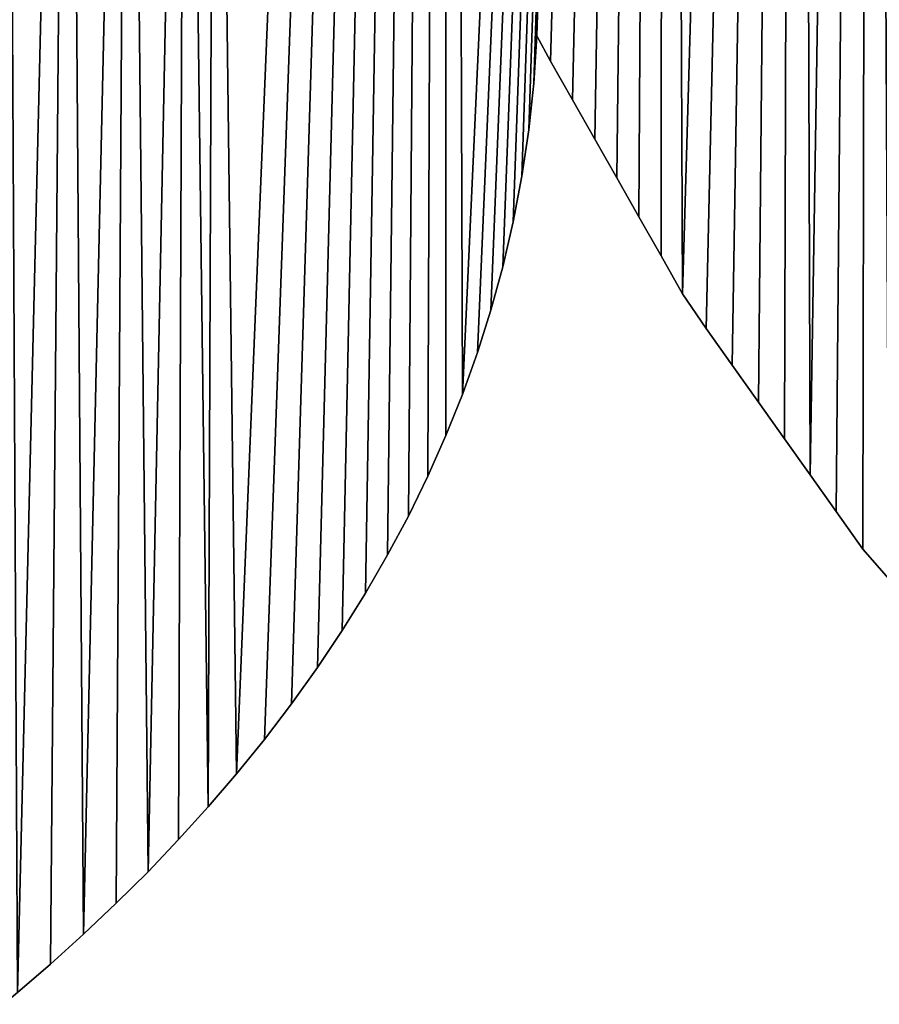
# Model space of a CAD drawing. Extents: x 9 to 1212, y 18 to 833.
# Tile 81 of 172: x 325 to 341, y 533 to 551. Entities that reach past the tile are written whole.
import ezdxf

# ---------------------------------------------------------------- set-up
doc = ezdxf.new("R2010")
doc.units = 0
doc.header["$MEASUREMENT"] = 0
doc.layers.get('0').update_dxf_attribs({"linetype": 'CONTINUOUS'})

# ---------------------------------------------------------------- blocks, each defined once
blk = doc.blocks.new('GRUPO_1')
for p, q in [((326.18668, 109.98371), (326.13169, 109.13221)), ((326.18668, 109.98371, 15), (326.13169, 109.13221, 15)), ((326.43592, 109.52767), (326.18668, 109.98371)), ((326.43592, 109.52767, 15), (326.18668, 109.98371, 15)), ((326.18668, 109.98371), (326.18668, 109.98371, 15)), ((326.82971, 108.83272), (326.43592, 109.52767)), ((326.82971, 108.83272, 15), (326.43592, 109.52767, 15)), ((326.43592, 109.52767), (326.43592, 109.52767, 15)), ((326.13169, 109.13221), (326.04267, 108.29107)), ((326.13169, 109.13221, 15), (326.04267, 108.29107, 15)), ((326.13169, 109.13221), (326.13169, 109.13221, 15)), ((327.22957, 108.12708), (326.82971, 108.83272)), ((327.22957, 108.12708, 15), (326.82971, 108.83272, 15)), ((326.82971, 108.83272), (326.82971, 108.83272, 15)), ((326.04267, 108.29107), (325.92018, 107.46038)), ((326.04267, 108.29107, 15), (325.92018, 107.46038, 15)), ((326.04267, 108.29107), (326.04267, 108.29107, 15)), ((327.62435, 107.43038), (327.22957, 108.12708)), ((327.62435, 107.43038, 15), (327.22957, 108.12708, 15)), ((327.22957, 108.12708), (327.22957, 108.12708, 15)), ((325.92018, 107.46038), (325.76479, 106.64024)), ((325.92018, 107.46038, 15), (325.76479, 106.64024, 15)), ((325.92018, 107.46038), (325.92018, 107.46038, 15)), ((328.02073, 106.73085), (327.62435, 107.43038)), ((328.02073, 106.73085, 15), (327.62435, 107.43038, 15)), ((327.62435, 107.43038), (327.62435, 107.43038, 15)), ((328.42037, 106.02558), (328.02073, 106.73085)), ((328.42037, 106.02558, 15), (328.02073, 106.73085, 15)), ((328.02073, 106.73085), (328.02073, 106.73085, 15)), ((325.76479, 106.64024), (325.57708, 105.83074)), ((325.76479, 106.64024, 15), (325.57708, 105.83074, 15)), ((325.76479, 106.64024), (325.76479, 106.64024, 15)), ((328.80713, 105.34303), (328.42037, 106.02558)), ((328.80713, 105.34303, 15), (328.42037, 106.02558, 15)), ((328.42037, 106.02558), (328.42037, 106.02558, 15)), ((325.57708, 105.83074), (325.36266, 105.04899)), ((325.57708, 105.83074, 15), (325.36266, 105.04899, 15)), ((325.57708, 105.83074), (325.57708, 105.83074, 15)), ((329.22759, 104.72406), (328.80713, 105.34303)), ((329.22759, 104.72406, 15), (328.80713, 105.34303, 15)), ((328.80713, 105.34303), (328.80713, 105.34303, 15)), ((325.36266, 105.04899), (325.12221, 104.289)), ((325.36266, 105.04899, 15), (325.12221, 104.289, 15)), ((325.36266, 105.04899), (325.36266, 105.04899, 15)), ((329.69807, 104.0612), (329.22759, 104.72406)), ((329.69807, 104.0612, 15), (329.22759, 104.72406, 15)), ((329.22759, 104.72406), (329.22759, 104.72406, 15)), ((325.12221, 104.289), (324.85329, 103.53917)), ((325.12221, 104.289, 15), (324.85329, 103.53917, 15)), ((325.12221, 104.289), (325.12221, 104.289, 15)), ((330.16849, 103.39844), (329.69807, 104.0612)), ((330.16849, 103.39844, 15), (329.69807, 104.0612, 15)), ((329.69807, 104.0612), (329.69807, 104.0612, 15)), ((324.85329, 103.53917), (324.55641, 102.79957)), ((324.85329, 103.53917, 15), (324.55641, 102.79957, 15)), ((324.85329, 103.53917), (324.85329, 103.53917, 15)), ((330.63455, 102.74181), (330.16849, 103.39844)), ((330.63455, 102.74181, 15), (330.16849, 103.39844, 15)), ((330.16849, 103.39844), (330.16849, 103.39844, 15)), ((324.55641, 102.79957), (324.23208, 102.07028)), ((324.55641, 102.79957, 15), (324.23208, 102.07028, 15)), ((324.55641, 102.79957), (324.55641, 102.79957, 15)), ((331.09648, 102.09101), (330.63455, 102.74181)), ((331.09648, 102.09101, 15), (330.63455, 102.74181, 15)), ((330.63455, 102.74181), (330.63455, 102.74181, 15)), ((331.56458, 101.43151), (331.09648, 102.09101)), ((331.56458, 101.43151, 15), (331.09648, 102.09101, 15)), ((331.09648, 102.09101), (331.09648, 102.09101, 15)), ((324.23208, 102.07028), (323.88081, 101.35141)), ((324.23208, 102.07028, 15), (323.88081, 101.35141, 15)), ((324.23208, 102.07028), (324.23208, 102.07028, 15)), ((332.04428, 100.75567), (331.56458, 101.43151)), ((332.04428, 100.75567, 15), (331.56458, 101.43151, 15)), ((331.56458, 101.43151), (331.56458, 101.43151, 15)), ((323.88081, 101.35141), (323.50849, 100.65271)), ((323.88081, 101.35141, 15), (323.50849, 100.65271, 15)), ((323.88081, 101.35141), (323.88081, 101.35141, 15)), ((332.5125, 100.22326), (332.04428, 100.75567)), ((332.5125, 100.22326, 15), (332.04428, 100.75567, 15)), ((332.04428, 100.75567), (332.04428, 100.75567, 15)), ((323.50849, 100.65271), (323.11371, 99.96888)), ((323.50849, 100.65271, 15), (323.11371, 99.96888, 15)), ((323.50849, 100.65271), (323.50849, 100.65271, 15)), ((323.11371, 99.96888), (322.69453, 99.29529)), ((323.11371, 99.96888, 15), (322.69453, 99.29529, 15)), ((323.11371, 99.96888), (323.11371, 99.96888, 15)), ((322.69453, 99.29529), (322.25145, 98.632)), ((322.69453, 99.29529, 15), (322.25145, 98.632, 15)), ((322.69453, 99.29529), (322.69453, 99.29529, 15)), ((322.25145, 98.632), (321.78493, 97.97911)), ((322.25145, 98.632, 15), (321.78493, 97.97911, 15)), ((322.25145, 98.632), (322.25145, 98.632, 15)), ((321.78493, 97.97911), (321.29546, 97.33669)), ((321.78493, 97.97911, 15), (321.29546, 97.33669, 15)), ((321.78493, 97.97911), (321.78493, 97.97911, 15)), ((321.29546, 97.33669), (320.79706, 96.72105)), ((321.29546, 97.33669, 15), (320.79706, 96.72105, 15)), ((321.29546, 97.33669), (321.29546, 97.33669, 15)), ((320.79706, 96.72105), (320.28601, 96.12482)), ((320.79706, 96.72105, 15), (320.28601, 96.12482, 15)), ((320.79706, 96.72105), (320.79706, 96.72105, 15)), ((320.28601, 96.12482), (319.75514, 95.53843)), ((320.28601, 96.12482, 15), (319.75514, 95.53843, 15)), ((320.28601, 96.12482), (320.28601, 96.12482, 15)), ((319.75514, 95.53843), (319.2049, 94.96197)), ((319.75514, 95.53843, 15), (319.2049, 94.96197, 15)), ((319.75514, 95.53843), (319.75514, 95.53843, 15)), ((319.2049, 94.96197), (318.63569, 94.39549)), ((319.2049, 94.96197, 15), (318.63569, 94.39549, 15)), ((319.2049, 94.96197), (319.2049, 94.96197, 15)), ((318.63569, 94.39549), (318.04795, 93.83908)), ((318.63569, 94.39549, 15), (318.04795, 93.83908, 15)), ((318.63569, 94.39549), (318.63569, 94.39549, 15)), ((318.04795, 93.83908), (317.45192, 93.30144)), ((318.04795, 93.83908, 15), (317.45192, 93.30144, 15)), ((318.04795, 93.83908), (318.04795, 93.83908, 15)), ((317.45192, 93.30144), (316.85932, 92.79098)), ((317.45192, 93.30144, 15), (316.85932, 92.79098, 15)), ((317.45192, 93.30144), (317.45192, 93.30144, 15))]:
    blk.add_line(p, q)
mesh = blk.add_polyface()
corners = [(298.98189, 186.22268), (300.05306, 206.70346), (300.49832, 185.42332), (301.63055, 207.53424), (302.08742, 184.58563), (303.1167, 208.31692), (303.70003, 183.73556), (304.75614, 209.18033), (305.1613, 182.96527), (306.32871, 210.00852), (306.8519, 182.07409), (307.88273, 210.82695), (308.26868, 181.32725), (309.23888, 211.53186), (309.75154, 180.61878), (309.96586, 196.17915), (311.3438, 179.90476), (318.63099, 193.08141), (312.79932, 178.94486), (313.99606, 177.68606), (314.9183, 176.19957), (315.61403, 174.60205), (316.14515, 172.93498), (316.55855, 171.24936), (316.89793, 169.54603), (317.1829, 167.79371), (317.38571, 166.08166), (317.57164, 164.35358), (317.71066, 162.59893), (317.83341, 160.88557), (317.93098, 159.11241), (318.01815, 157.39976), (318.09171, 155.62951), (318.16205, 153.90619), (318.22779, 152.14472), (318.29376, 150.37713), (318.36647, 148.6587), (318.44179, 146.88931), (318.52898, 145.1721), (318.62746, 143.41497), (318.72918, 141.7152), (324.56275, 188.49124), (318.86891, 139.94344), (319.00801, 138.17973), (319.18025, 136.47205), (319.37423, 134.72095), (319.56805, 133.03044), (319.83724, 131.27255), (320.10314, 129.53609), (320.40702, 127.82711), (324.85329, 103.53917), (328.47553, 182.70399), (328.80713, 105.34303), (330.85379, 176.08509), (331.09648, 102.09101), (332.16547, 168.96479)]
mesh.append_faces([[corners[k] for k in face] for face in [(0, 1, 2), (2, 3, 4), (4, 5, 6), (6, 7, 8), (8, 9, 10), (10, 11, 12), (12, 13, 14), (16, 17, 18), (18, 17, 19), (19, 17, 20), (20, 17, 21), (21, 17, 22), (22, 17, 23), (23, 17, 24), (24, 17, 25), (25, 17, 26), (26, 17, 27), (27, 17, 28), (28, 17, 29), (29, 17, 30), (30, 17, 31), (31, 17, 32), (32, 17, 33), (33, 17, 34), (34, 17, 35), (35, 17, 36), (36, 17, 37), (37, 17, 38), (38, 17, 39), (39, 17, 40), (40, 41, 42), (42, 41, 43), (43, 41, 44), (44, 41, 45), (45, 41, 46), (46, 41, 47), (47, 41, 48), (48, 41, 49)]], dxfattribs={"vtx0": -1, "vtx1": -1})
mesh.append_faces([[corners[k] for k in face] for face in [(15, 16, 14), (16, 15, 17), (40, 17, 41), (50, 41, 51), (52, 51, 53), (54, 53, 55)]], dxfattribs={"vtx0": -1, "vtx2": -1})
mesh = blk.add_polyface()
corners = [(311.3438, 179.90476, 15), (309.96586, 196.17915, 15), (309.75154, 180.61878, 15), (318.63099, 193.08141, 15), (312.79932, 178.94486, 15), (313.99606, 177.68606, 15), (314.9183, 176.19957, 15), (315.61403, 174.60205, 15), (316.14515, 172.93498, 15), (316.55855, 171.24936, 15), (316.89793, 169.54603, 15), (317.1829, 167.79371, 15), (317.38571, 166.08166, 15), (317.57164, 164.35358, 15), (317.71066, 162.59893, 15), (317.83341, 160.88557, 15), (317.93098, 159.11241, 15), (318.01815, 157.39976, 15), (318.09171, 155.62951, 15), (318.16205, 153.90619, 15), (318.22779, 152.14472, 15), (318.29376, 150.37713, 15), (318.36647, 148.6587, 15), (318.44179, 146.88931, 15), (318.52898, 145.1721, 15), (318.62746, 143.41497, 15), (318.72918, 141.7152, 15), (324.56275, 188.49124, 15), (318.86891, 139.94344, 15), (319.00801, 138.17973, 15), (319.18025, 136.47205, 15), (319.37423, 134.72095, 15), (319.56805, 133.03044, 15), (319.83724, 131.27255, 15), (320.10314, 129.53609, 15), (320.40702, 127.82711, 15), (324.85329, 103.53917, 15), (328.47553, 182.70399, 15), (328.80713, 105.34303, 15), (330.85379, 176.08509, 15), (331.09648, 102.09101, 15), (332.16547, 168.96479, 15), (300.05306, 206.70346, 15), (298.98189, 186.22268, 15), (300.49832, 185.42332, 15), (301.63055, 207.53424, 15), (302.08742, 184.58563, 15), (303.1167, 208.31692, 15), (303.70003, 183.73556, 15), (304.75614, 209.18033, 15), (305.1613, 182.96527, 15), (306.32871, 210.00852, 15), (306.8519, 182.07409, 15), (307.88273, 210.82695, 15), (308.26868, 181.32725, 15), (309.23888, 211.53186, 15)]
mesh.append_faces([[corners[k] for k in face] for face in [(0, 1, 2), (1, 0, 3), (3, 26, 27), (27, 36, 37), (37, 38, 39), (39, 40, 41)]], dxfattribs={"vtx0": -1, "vtx1": -1})
mesh.append_faces([[corners[k] for k in face] for face in [(3, 0, 4), (3, 4, 5), (3, 5, 6), (3, 6, 7), (3, 7, 8), (3, 8, 9), (3, 9, 10), (3, 10, 11), (3, 11, 12), (3, 12, 13), (3, 13, 14), (3, 14, 15), (3, 15, 16), (3, 16, 17), (3, 17, 18), (3, 18, 19), (3, 19, 20), (3, 20, 21), (3, 21, 22), (3, 22, 23), (3, 23, 24), (3, 24, 25), (3, 25, 26), (27, 26, 28), (27, 28, 29), (27, 29, 30), (27, 30, 31), (27, 31, 32), (27, 32, 33), (27, 33, 34), (27, 34, 35), (42, 43, 44), (45, 44, 46), (47, 46, 48), (49, 48, 50), (51, 50, 52), (53, 52, 54), (55, 54, 2)]], dxfattribs={"vtx0": -1, "vtx2": -1})
mesh = blk.add_polyface()
corners = [(320.40702, 127.82711), (324.56275, 188.49124), (320.79706, 96.72105), (321.29546, 97.33669), (321.78493, 97.97911), (322.25145, 98.632), (322.69453, 99.29529), (323.11371, 99.96888), (323.50849, 100.65271), (323.88081, 101.35141), (324.23208, 102.07028), (324.55641, 102.79957), (324.85329, 103.53917), (328.47553, 182.70399), (325.12221, 104.289), (325.36266, 105.04899), (325.57708, 105.83074), (325.76479, 106.64024), (325.92018, 107.46038), (326.04267, 108.29107), (326.13169, 109.13221), (326.18668, 109.98371), (326.43592, 109.52767), (326.82971, 108.83272), (327.22957, 108.12708), (327.62435, 107.43038), (328.02073, 106.73085), (328.42037, 106.02558), (328.80713, 105.34303), (330.85379, 176.08509), (329.22759, 104.72406), (329.69807, 104.0612), (330.16849, 103.39844), (330.63455, 102.74181), (331.09648, 102.09101), (332.16547, 168.96479), (331.56458, 101.43151), (332.04428, 100.75567), (332.5125, 100.22326), (332.80297, 161.91338), (333.05129, 99.61449), (333.14456, 154.64358), (333.59027, 99.0055), (333.42448, 147.52826), (333.86907, 140.35815), (334.12253, 98.4041), (334.69134, 133.20835), (335.19333, 97.19422), (336.09957, 126.24157), (319.2049, 94.96197), (318.84793, 129.58577), (319.8784, 128.17651)]
mesh.append_faces([[corners[k] for k in face] for face in [(2, 1, 3), (3, 1, 4), (4, 1, 5), (5, 1, 6), (6, 1, 7), (7, 1, 8), (8, 1, 9), (9, 1, 10), (10, 1, 11), (11, 1, 12), (12, 13, 14), (14, 13, 15), (15, 13, 16), (16, 13, 17), (17, 13, 18), (18, 13, 19), (19, 13, 20), (20, 13, 21), (21, 13, 22), (22, 13, 23), (23, 13, 24), (24, 13, 25), (25, 13, 26), (26, 13, 27), (27, 13, 28), (28, 29, 30), (30, 29, 31), (31, 29, 32), (32, 29, 33), (33, 29, 34), (34, 35, 36), (36, 35, 37), (37, 35, 38), (38, 39, 40), (40, 41, 42)]], dxfattribs={"vtx0": -1, "vtx1": -1})
mesh.append_faces([[corners[k] for k in face] for face in [(0, 1, 2)]], dxfattribs={"vtx0": -1, "vtx1": -1, "vtx2": -1})
mesh.append_faces([[corners[k] for k in face] for face in [(38, 35, 39), (40, 39, 41), (42, 41, 43), (42, 43, 44), (45, 44, 46), (47, 46, 48), (49, 50, 51)]], dxfattribs={"vtx0": -1, "vtx2": -1})
mesh = blk.add_polyface()
corners = [(318.84793, 129.58577, 15), (319.2049, 94.96197, 15), (319.8784, 128.17651, 15), (324.56275, 188.49124, 15), (320.40702, 127.82711, 15), (320.79706, 96.72105, 15), (321.29546, 97.33669, 15), (321.78493, 97.97911, 15), (322.25145, 98.632, 15), (322.69453, 99.29529, 15), (323.11371, 99.96888, 15), (323.50849, 100.65271, 15), (323.88081, 101.35141, 15), (324.23208, 102.07028, 15), (324.55641, 102.79957, 15), (324.85329, 103.53917, 15), (328.47553, 182.70399, 15), (325.12221, 104.289, 15), (325.36266, 105.04899, 15), (325.57708, 105.83074, 15), (325.76479, 106.64024, 15), (325.92018, 107.46038, 15), (326.04267, 108.29107, 15), (326.13169, 109.13221, 15), (326.18668, 109.98371, 15), (326.43592, 109.52767, 15), (326.82971, 108.83272, 15), (327.22957, 108.12708, 15), (327.62435, 107.43038, 15), (328.02073, 106.73085, 15), (328.42037, 106.02558, 15), (328.80713, 105.34303, 15), (330.85379, 176.08509, 15), (329.22759, 104.72406, 15), (329.69807, 104.0612, 15), (330.16849, 103.39844, 15), (330.63455, 102.74181, 15), (331.09648, 102.09101, 15), (332.16547, 168.96479, 15), (331.56458, 101.43151, 15), (332.04428, 100.75567, 15), (332.5125, 100.22326, 15), (332.80297, 161.91338, 15), (333.05129, 99.61449, 15), (333.14456, 154.64358, 15), (333.59027, 99.0055, 15), (333.42448, 147.52826, 15), (333.86907, 140.35815, 15), (334.12253, 98.4041, 15), (334.69134, 133.20835, 15), (335.19333, 97.19422, 15), (336.09957, 126.24157, 15)]
mesh.append_faces([[corners[k] for k in face] for face in [(0, 1, 2), (38, 41, 42), (42, 43, 44), (44, 45, 46), (46, 45, 47), (47, 48, 49), (49, 50, 51)]], dxfattribs={"vtx0": -1, "vtx1": -1})
mesh.append_faces([[corners[k] for k in face] for face in [(3, 4, 5)]], dxfattribs={"vtx0": -1, "vtx1": -1, "vtx2": -1})
mesh.append_faces([[corners[k] for k in face] for face in [(3, 5, 6), (3, 6, 7), (3, 7, 8), (3, 8, 9), (3, 9, 10), (3, 10, 11), (3, 11, 12), (3, 12, 13), (3, 13, 14), (3, 14, 15), (16, 15, 17), (16, 17, 18), (16, 18, 19), (16, 19, 20), (16, 20, 21), (16, 21, 22), (16, 22, 23), (16, 23, 24), (16, 24, 25), (16, 25, 26), (16, 26, 27), (16, 27, 28), (16, 28, 29), (16, 29, 30), (16, 30, 31), (32, 31, 33), (32, 33, 34), (32, 34, 35), (32, 35, 36), (32, 36, 37), (38, 37, 39), (38, 39, 40), (38, 40, 41), (42, 41, 43), (44, 43, 45)]], dxfattribs={"vtx0": -1, "vtx2": -1})
mesh = blk.add_polyface()
corners = [(277.8499, 138.93439), (278.01869, 155.8344), (279.17668, 137.79734), (279.62442, 152.74618), (280.52315, 136.6905), (280.89713, 149.48225), (282.21757, 135.37577), (281.40021, 147.80056), (281.80458, 146.12864), (282.12371, 144.4187), (282.35484, 142.67248), (282.526, 138.03589), (282.49521, 140.89172), (293.6373, 139.02788), (293.75318, 154.72557), (293.97214, 137.32474), (294.36939, 157.1254), (294.35311, 135.65195), (294.78019, 133.98182), (295.35014, 160.01684), (295.27013, 132.23803), (295.78644, 130.53225), (296.62417, 162.95558), (296.31937, 128.86531), (296.85919, 127.23802), (297.01534, 162.26749), (297.39615, 125.6512), (297.43429, 160.87638), (297.98482, 123.915), (298.52546, 157.58482), (298.55914, 122.18467), (299.14337, 155.93538), (299.08675, 120.51217), (299.55256, 118.89879), (299.79925, 154.34371), (299.95217, 117.29826), (300.5254, 152.75247), (300.30545, 115.43035), (300.4813, 113.66309), (300.82443, 84.12704), (301.30815, 151.20813), (301.57523, 84.38771), (302.16131, 149.68826), (302.31975, 84.65661), (303.06889, 148.21665), (303.80125, 85.2239), (304.04753, 146.75546), (304.54965, 85.5275), (305.04515, 145.36403), (305.29023, 85.83972), (306.11988, 143.9443), (306.74684, 86.48987), (307.1682, 142.61545), (307.46231, 86.8277), (308.2924, 141.23303), (308.8736, 87.53248), (309.58783, 139.67663), (309.5908, 87.91143), (310.68296, 138.49053), (310.99295, 88.69638), (311.86544, 137.3696), (312.35001, 89.51702), (313.10855, 136.1433), (313.66887, 90.37935), (314.32286, 134.89142), (314.33607, 90.84272), (315.50648, 133.61195), (315.62753, 91.79801), (316.65701, 132.30286), (316.85932, 92.79098), (317.77174, 130.96185), (318.04795, 93.83908), (318.84793, 129.58577)]
mesh.append_faces([[corners[k] for k in face] for face in [(11, 10, 12)]], dxfattribs={"vtx0": -1})
mesh.append_faces([[corners[k] for k in face] for face in [(0, 1, 2), (2, 3, 4), (4, 5, 6), (6, 10, 11), (13, 14, 15), (15, 16, 17), (17, 16, 18), (18, 19, 20), (20, 19, 21), (21, 22, 23), (23, 22, 24), (24, 25, 26), (26, 27, 28), (28, 29, 30), (30, 31, 32), (32, 31, 33), (33, 34, 35), (35, 36, 37), (37, 36, 38)]], dxfattribs={"vtx0": -1, "vtx1": -1})
mesh.append_faces([[corners[k] for k in face] for face in [(6, 5, 7), (6, 7, 8), (6, 8, 9), (6, 9, 10), (33, 31, 34), (35, 34, 36), (39, 36, 40), (41, 40, 42), (43, 42, 44), (45, 44, 46), (47, 46, 48), (49, 48, 50), (51, 50, 52), (53, 52, 54), (55, 54, 56), (57, 56, 58), (59, 58, 60), (61, 60, 62), (63, 62, 64), (65, 64, 66), (67, 66, 68), (69, 68, 70), (71, 70, 72)]], dxfattribs={"vtx0": -1, "vtx2": -1})
mesh = blk.add_polyface()
corners = [(278.01869, 155.8344, 15), (277.8499, 138.93439, 15), (279.17668, 137.79734, 15), (279.62442, 152.74618, 15), (280.52315, 136.6905, 15), (280.89713, 149.48225, 15), (282.21757, 135.37577, 15), (281.40021, 147.80056, 15), (281.80458, 146.12864, 15), (282.12371, 144.4187, 15), (282.35484, 142.67248, 15), (282.526, 138.03589, 15), (282.49521, 140.89172, 15), (300.5254, 152.75247, 15), (300.82443, 84.12704, 15), (301.30815, 151.20813, 15), (301.57523, 84.38771, 15), (302.16131, 149.68826, 15), (302.31975, 84.65661, 15), (303.06889, 148.21665, 15), (303.80125, 85.2239, 15), (304.04753, 146.75546, 15), (304.54965, 85.5275, 15), (305.04515, 145.36403, 15), (305.29023, 85.83972, 15), (306.11988, 143.9443, 15), (306.74684, 86.48987, 15), (307.1682, 142.61545, 15), (307.46231, 86.8277, 15), (308.2924, 141.23303, 15), (308.8736, 87.53248, 15), (309.58783, 139.67663, 15), (309.5908, 87.91143, 15), (310.68296, 138.49053, 15), (310.99295, 88.69638, 15), (311.86544, 137.3696, 15), (312.35001, 89.51702, 15), (313.10855, 136.1433, 15), (313.66887, 90.37935, 15), (314.32286, 134.89142, 15), (314.33607, 90.84272, 15), (315.50648, 133.61195, 15), (315.62753, 91.79801, 15), (316.65701, 132.30286, 15), (316.85932, 92.79098, 15), (317.77174, 130.96185, 15), (318.04795, 93.83908, 15), (318.84793, 129.58577, 15), (293.75318, 154.72557, 15), (293.6373, 139.02788, 15), (293.97214, 137.32474, 15), (294.36939, 157.1254, 15), (294.35311, 135.65195, 15), (294.78019, 133.98182, 15), (295.35014, 160.01684, 15), (295.27013, 132.23803, 15), (295.78644, 130.53225, 15), (296.62417, 162.95558, 15), (296.31937, 128.86531, 15), (296.85919, 127.23802, 15), (297.01534, 162.26749, 15), (297.39615, 125.6512, 15), (297.43429, 160.87638, 15), (297.98482, 123.915, 15), (298.52546, 157.58482, 15), (298.55914, 122.18467, 15), (299.14337, 155.93538, 15), (299.08675, 120.51217, 15), (299.55256, 118.89879, 15), (299.79925, 154.34371, 15), (299.95217, 117.29826, 15), (300.30545, 115.43035, 15), (300.4813, 113.66309, 15)]
mesh.append_faces([[corners[k] for k in face] for face in [(10, 11, 12)]], dxfattribs={"vtx0": -1})
mesh.append_faces([[corners[k] for k in face] for face in [(5, 6, 7), (7, 6, 8), (8, 6, 9), (9, 6, 10), (13, 14, 15), (15, 16, 17), (17, 18, 19), (19, 20, 21), (21, 22, 23), (23, 24, 25), (25, 26, 27), (27, 28, 29), (29, 30, 31), (31, 32, 33), (33, 34, 35), (35, 36, 37), (37, 38, 39), (39, 40, 41), (41, 42, 43), (43, 44, 45), (45, 46, 47), (66, 68, 69), (69, 70, 13)]], dxfattribs={"vtx0": -1, "vtx1": -1})
mesh.append_faces([[corners[k] for k in face] for face in [(0, 1, 2), (3, 2, 4), (5, 4, 6), (10, 6, 11), (48, 49, 50), (51, 50, 52), (51, 52, 53), (54, 53, 55), (54, 55, 56), (57, 56, 58), (57, 58, 59), (60, 59, 61), (62, 61, 63), (64, 63, 65), (66, 65, 67), (66, 67, 68), (69, 68, 70), (13, 70, 71), (13, 71, 72)]], dxfattribs={"vtx0": -1, "vtx2": -1})
mesh = blk.add_polyface()
corners = [(308.27926, 67.73517), (301.71022, 83.12161), (302.5294, 83.11202), (303.32676, 83.10268), (304.1315, 83.09326), (304.94431, 83.08375), (305.73648, 83.07447), (306.56345, 83.06479), (307.32458, 83.05588), (308.16261, 83.04607), (308.83034, 83.03826), (315.41658, 67.72419), (309.6496, 83.02868), (310.47788, 83.01899), (311.28007, 83.0096), (312.08935, 83.00014), (312.89041, 82.99077), (313.70329, 82.98126), (314.50213, 82.97192), (315.31897, 82.96236), (316.10205, 82.9532), (322.55379, 67.70473), (316.94098, 82.94339), (303.80125, 85.2239), (304.04753, 146.75546), (304.54965, 85.5275), (305.04515, 145.36403), (305.29023, 85.83972), (306.11988, 143.9443), (306.02272, 86.16053), (306.74684, 86.48987), (307.1682, 142.61545), (307.46231, 86.8277), (308.2924, 141.23303), (308.16886, 87.17397), (308.8736, 87.53248), (309.58783, 139.67663), (309.5908, 87.91143), (310.68296, 138.49053), (310.29735, 88.29942), (310.99295, 88.69638), (311.86544, 137.3696), (311.67728, 89.10227), (312.35001, 89.51702), (313.10855, 136.1433), (313.01084, 89.9406), (313.66887, 90.37935), (314.32286, 134.89142), (314.33607, 90.84272), (315.50648, 133.61195), (314.98907, 91.31563), (315.62753, 91.79801), (316.65701, 132.30286), (316.25107, 92.28982), (316.85932, 92.79098), (317.77174, 130.96185), (317.45192, 93.30144), (318.04795, 93.83908), (318.84793, 129.58577), (318.63569, 94.39549)]
mesh.append_faces([[corners[k] for k in face] for face in [(0, 10, 11), (11, 20, 21), (23, 24, 25), (25, 26, 27), (27, 28, 29), (29, 28, 30), (30, 31, 32), (32, 33, 34), (34, 33, 35), (35, 36, 37), (37, 38, 39), (39, 38, 40), (40, 41, 42), (42, 41, 43), (43, 44, 45), (45, 44, 46), (46, 47, 48), (48, 49, 50), (50, 49, 51), (51, 52, 53), (53, 52, 54), (54, 55, 56), (56, 55, 57), (57, 58, 59)]], dxfattribs={"vtx0": -1, "vtx1": -1})
mesh.append_faces([[corners[k] for k in face] for face in [(0, 1, 2), (0, 2, 3), (0, 3, 4), (0, 4, 5), (0, 5, 6), (0, 6, 7), (0, 7, 8), (0, 8, 9), (0, 9, 10), (11, 10, 12), (11, 12, 13), (11, 13, 14), (11, 14, 15), (11, 15, 16), (11, 16, 17), (11, 17, 18), (11, 18, 19), (11, 19, 20), (21, 20, 22)]], dxfattribs={"vtx0": -1, "vtx2": -1})
mesh = blk.add_polyface()
corners = [(304.04753, 146.75546, 15), (303.80125, 85.2239, 15), (304.54965, 85.5275, 15), (305.04515, 145.36403, 15), (305.29023, 85.83972, 15), (306.11988, 143.9443, 15), (306.02272, 86.16053, 15), (306.74684, 86.48987, 15), (307.1682, 142.61545, 15), (307.46231, 86.8277, 15), (308.2924, 141.23303, 15), (308.16886, 87.17397, 15), (308.8736, 87.53248, 15), (309.58783, 139.67663, 15), (309.5908, 87.91143, 15), (310.68296, 138.49053, 15), (310.29735, 88.29942, 15), (310.99295, 88.69638, 15), (311.86544, 137.3696, 15), (311.67728, 89.10227, 15), (312.35001, 89.51702, 15), (313.10855, 136.1433, 15), (313.01084, 89.9406, 15), (313.66887, 90.37935, 15), (314.32286, 134.89142, 15), (314.33607, 90.84272, 15), (315.50648, 133.61195, 15), (314.98907, 91.31563, 15), (315.62753, 91.79801, 15), (316.65701, 132.30286, 15), (316.25107, 92.28982, 15), (316.85932, 92.79098, 15), (317.77174, 130.96185, 15), (317.45192, 93.30144, 15), (318.04795, 93.83908, 15), (318.84793, 129.58577, 15), (318.63569, 94.39549, 15), (301.71022, 83.12161, 15), (308.27926, 67.73517, 15), (302.5294, 83.11202, 15), (303.32676, 83.10268, 15), (304.1315, 83.09326, 15), (304.94431, 83.08375, 15), (305.73648, 83.07447, 15), (306.56345, 83.06479, 15), (307.32458, 83.05588, 15), (308.16261, 83.04607, 15), (308.83034, 83.03826, 15), (315.41658, 67.72419, 15), (309.6496, 83.02868, 15), (310.47788, 83.01899, 15), (311.28007, 83.0096, 15), (312.08935, 83.00014, 15), (312.89041, 82.99077, 15), (313.70329, 82.98126, 15), (314.50213, 82.97192, 15), (315.31897, 82.96236, 15), (316.10205, 82.9532, 15), (322.55379, 67.70473, 15), (316.94098, 82.94339, 15)]
mesh.append_faces([[corners[k] for k in face] for face in [(37, 38, 39), (39, 38, 40), (40, 38, 41), (41, 38, 42), (42, 38, 43), (43, 38, 44), (44, 38, 45), (45, 38, 46), (46, 38, 47), (47, 48, 49), (49, 48, 50), (50, 48, 51), (51, 48, 52), (52, 48, 53), (53, 48, 54), (54, 48, 55), (55, 48, 56), (56, 48, 57), (57, 58, 59)]], dxfattribs={"vtx0": -1, "vtx1": -1})
mesh.append_faces([[corners[k] for k in face] for face in [(0, 1, 2), (3, 2, 4), (5, 4, 6), (5, 6, 7), (8, 7, 9), (10, 9, 11), (10, 11, 12), (13, 12, 14), (15, 14, 16), (15, 16, 17), (18, 17, 19), (18, 19, 20), (21, 20, 22), (21, 22, 23), (24, 23, 25), (26, 25, 27), (26, 27, 28), (29, 28, 30), (29, 30, 31), (32, 31, 33), (32, 33, 34), (35, 34, 36), (47, 38, 48), (57, 48, 58)]], dxfattribs={"vtx0": -1, "vtx2": -1})
mesh = blk.add_polyface()
corners = [(333.59027, 99.0055), (333.86907, 140.35815), (334.12253, 98.4041), (334.69134, 133.20835), (334.65456, 97.80297), (335.19333, 97.19422), (336.09957, 126.24157), (335.70605, 96.6149), (336.25692, 96.09405), (338.34658, 119.47403), (336.85941, 95.54779), (337.46198, 95.00144), (338.05306, 94.46552), (338.6539, 93.92074), (341.64755, 113.12404), (339.25591, 93.3749), (339.85975, 92.82741), (340.43106, 92.36638), (341.08357, 91.89252), (341.71899, 91.43106), (345.89158, 107.6818), (342.37249, 90.95648), (343.02635, 90.48164), (343.66722, 90.01623), (344.32483, 89.53867), (344.9769, 89.06513), (345.63894, 88.68278), (346.33166, 88.28271), (351.23875, 102.98158), (346.80037, 87.75864), (351.10299, 67.53005), (360.70536, 67.43193), (360.57204, 97.74286), (361.82894, 93.54917), (361.74062, 79.26432), (361.79112, 86.40527), (346.767, 82.97677), (346.77323, 83.77323), (346.77912, 84.56787), (346.78495, 85.36444), (346.79008, 86.17128), (346.79549, 86.96128), (318.63569, 94.39549), (318.84793, 129.58577), (319.2049, 94.96197), (319.8784, 128.17651), (319.75514, 95.53843), (320.28601, 96.12482), (320.40702, 127.82711), (320.79706, 96.72105)]
mesh.append_faces([[corners[k] for k in face] for face in [(34, 33, 35)]], dxfattribs={"vtx0": -1})
mesh.append_faces([[corners[k] for k in face] for face in [(0, 1, 2), (2, 3, 4), (4, 3, 5), (5, 6, 7), (7, 6, 8), (8, 9, 10), (10, 9, 11), (11, 9, 12), (12, 9, 13), (13, 14, 15), (15, 14, 16), (16, 14, 17), (17, 14, 18), (18, 14, 19), (19, 20, 21), (21, 20, 22), (22, 20, 23), (23, 20, 24), (24, 20, 25), (25, 20, 26), (26, 20, 27), (27, 28, 29), (30, 28, 31), (42, 43, 44), (44, 45, 46), (46, 45, 47), (47, 48, 49)]], dxfattribs={"vtx0": -1, "vtx1": -1})
mesh.append_faces([[corners[k] for k in face] for face in [(29, 28, 30), (31, 33, 34)]], dxfattribs={"vtx0": -1, "vtx1": -1, "vtx2": -1})
mesh.append_faces([[corners[k] for k in face] for face in [(8, 6, 9), (13, 9, 14), (19, 14, 20), (27, 20, 28), (31, 28, 32), (31, 32, 33), (30, 36, 37), (30, 37, 38), (30, 38, 39), (30, 39, 40), (30, 40, 41), (30, 41, 29), (47, 45, 48)]], dxfattribs={"vtx0": -1, "vtx2": -1})
mesh = blk.add_polyface()
corners = [(318.84793, 129.58577, 15), (318.63569, 94.39549, 15), (319.2049, 94.96197, 15), (319.8784, 128.17651, 15), (319.75514, 95.53843, 15), (320.28601, 96.12482, 15), (320.40702, 127.82711, 15), (320.79706, 96.72105, 15), (346.767, 82.97677, 15), (351.10299, 67.53005, 15), (346.77323, 83.77323, 15), (346.77912, 84.56787, 15), (346.78495, 85.36444, 15), (346.79008, 86.17128, 15), (346.79549, 86.96128, 15), (346.80037, 87.75864, 15), (333.86907, 140.35815, 15), (333.59027, 99.0055, 15), (334.12253, 98.4041, 15), (334.69134, 133.20835, 15), (334.65456, 97.80297, 15), (335.19333, 97.19422, 15), (336.09957, 126.24157, 15), (335.70605, 96.6149, 15), (336.25692, 96.09405, 15), (338.34658, 119.47403, 15), (336.85941, 95.54779, 15), (337.46198, 95.00144, 15), (338.05306, 94.46552, 15), (338.6539, 93.92074, 15), (341.64755, 113.12404, 15), (339.25591, 93.3749, 15), (339.85975, 92.82741, 15), (340.43106, 92.36638, 15), (341.08357, 91.89252, 15), (341.71899, 91.43106, 15), (345.89158, 107.6818, 15), (342.37249, 90.95648, 15), (343.02635, 90.48164, 15), (343.66722, 90.01623, 15), (344.32483, 89.53867, 15), (344.9769, 89.06513, 15), (345.63894, 88.68278, 15), (346.33166, 88.28271, 15), (351.23875, 102.98158, 15), (360.70536, 67.43193, 15), (360.57204, 97.74286, 15), (361.82894, 93.54917, 15), (361.74062, 79.26432, 15), (361.79112, 86.40527, 15)]
mesh.append_faces([[corners[k] for k in face] for face in [(47, 48, 49)]], dxfattribs={"vtx0": -1})
mesh.append_faces([[corners[k] for k in face] for face in [(3, 5, 6), (8, 9, 10), (10, 9, 11), (11, 9, 12), (12, 9, 13), (13, 9, 14), (14, 9, 15), (22, 24, 25), (25, 29, 30), (30, 35, 36), (36, 43, 44), (44, 45, 46), (46, 45, 47)]], dxfattribs={"vtx0": -1, "vtx1": -1})
mesh.append_faces([[corners[k] for k in face] for face in [(44, 15, 9), (47, 45, 48)]], dxfattribs={"vtx0": -1, "vtx1": -1, "vtx2": -1})
mesh.append_faces([[corners[k] for k in face] for face in [(0, 1, 2), (3, 2, 4), (3, 4, 5), (6, 5, 7), (16, 17, 18), (19, 18, 20), (19, 20, 21), (22, 21, 23), (22, 23, 24), (25, 24, 26), (25, 26, 27), (25, 27, 28), (25, 28, 29), (30, 29, 31), (30, 31, 32), (30, 32, 33), (30, 33, 34), (30, 34, 35), (36, 35, 37), (36, 37, 38), (36, 38, 39), (36, 39, 40), (36, 40, 41), (36, 41, 42), (36, 42, 43), (44, 43, 15), (44, 9, 45)]], dxfattribs={"vtx0": -1, "vtx2": -1})
mesh = blk.add_polyface()
corners = [(326.18668, 109.98371), (326.13169, 109.13221, 15), (326.13169, 109.13221), (326.18668, 109.98371, 15)]
mesh.append_faces([[corners[k] for k in face] for face in [(0, 1, 2), (1, 0, 3)]], dxfattribs={"vtx0": -1})
mesh = blk.add_polyface()
corners = [(326.18668, 109.98371, 15), (326.43592, 109.52767), (326.43592, 109.52767, 15), (326.18668, 109.98371)]
mesh.append_faces([[corners[k] for k in face] for face in [(0, 1, 2), (1, 0, 3)]], dxfattribs={"vtx0": -1})
mesh = blk.add_polyface()
corners = [(326.43592, 109.52767, 15), (326.82971, 108.83272), (326.82971, 108.83272, 15), (326.43592, 109.52767)]
mesh.append_faces([[corners[k] for k in face] for face in [(0, 1, 2), (1, 0, 3)]], dxfattribs={"vtx0": -1})
mesh = blk.add_polyface()
corners = [(326.13169, 109.13221), (326.04267, 108.29107, 15), (326.04267, 108.29107), (326.13169, 109.13221, 15)]
mesh.append_faces([[corners[k] for k in face] for face in [(0, 1, 2), (1, 0, 3)]], dxfattribs={"vtx0": -1})
mesh = blk.add_polyface()
corners = [(326.82971, 108.83272, 15), (327.22957, 108.12708), (327.22957, 108.12708, 15), (326.82971, 108.83272)]
mesh.append_faces([[corners[k] for k in face] for face in [(0, 1, 2), (1, 0, 3)]], dxfattribs={"vtx0": -1})
mesh = blk.add_polyface()
corners = [(326.04267, 108.29107), (325.92018, 107.46038, 15), (325.92018, 107.46038), (326.04267, 108.29107, 15)]
mesh.append_faces([[corners[k] for k in face] for face in [(0, 1, 2), (1, 0, 3)]], dxfattribs={"vtx0": -1})
mesh = blk.add_polyface()
corners = [(327.22957, 108.12708, 15), (327.62435, 107.43038), (327.62435, 107.43038, 15), (327.22957, 108.12708)]
mesh.append_faces([[corners[k] for k in face] for face in [(0, 1, 2), (1, 0, 3)]], dxfattribs={"vtx0": -1})
mesh = blk.add_polyface()
corners = [(325.92018, 107.46038), (325.76479, 106.64024, 15), (325.76479, 106.64024), (325.92018, 107.46038, 15)]
mesh.append_faces([[corners[k] for k in face] for face in [(0, 1, 2), (1, 0, 3)]], dxfattribs={"vtx0": -1})
mesh = blk.add_polyface()
corners = [(327.62435, 107.43038, 15), (328.02073, 106.73085), (328.02073, 106.73085, 15), (327.62435, 107.43038)]
mesh.append_faces([[corners[k] for k in face] for face in [(0, 1, 2), (1, 0, 3)]], dxfattribs={"vtx0": -1})
mesh = blk.add_polyface()
corners = [(328.02073, 106.73085, 15), (328.42037, 106.02558), (328.42037, 106.02558, 15), (328.02073, 106.73085)]
mesh.append_faces([[corners[k] for k in face] for face in [(0, 1, 2), (1, 0, 3)]], dxfattribs={"vtx0": -1})
mesh = blk.add_polyface()
corners = [(325.76479, 106.64024), (325.57708, 105.83074, 15), (325.57708, 105.83074), (325.76479, 106.64024, 15)]
mesh.append_faces([[corners[k] for k in face] for face in [(0, 1, 2), (1, 0, 3)]], dxfattribs={"vtx0": -1})
mesh = blk.add_polyface()
corners = [(328.42037, 106.02558, 15), (328.80713, 105.34303), (328.80713, 105.34303, 15), (328.42037, 106.02558)]
mesh.append_faces([[corners[k] for k in face] for face in [(0, 1, 2), (1, 0, 3)]], dxfattribs={"vtx0": -1})
mesh = blk.add_polyface()
corners = [(325.57708, 105.83074), (325.36266, 105.04899, 15), (325.36266, 105.04899), (325.57708, 105.83074, 15)]
mesh.append_faces([[corners[k] for k in face] for face in [(0, 1, 2), (1, 0, 3)]], dxfattribs={"vtx0": -1})
mesh = blk.add_polyface()
corners = [(328.80713, 105.34303, 15), (329.22759, 104.72406), (329.22759, 104.72406, 15), (328.80713, 105.34303)]
mesh.append_faces([[corners[k] for k in face] for face in [(0, 1, 2), (1, 0, 3)]], dxfattribs={"vtx0": -1})
mesh = blk.add_polyface()
corners = [(325.36266, 105.04899), (325.12221, 104.289, 15), (325.12221, 104.289), (325.36266, 105.04899, 15)]
mesh.append_faces([[corners[k] for k in face] for face in [(0, 1, 2), (1, 0, 3)]], dxfattribs={"vtx0": -1})
mesh = blk.add_polyface()
corners = [(329.22759, 104.72406, 15), (329.69807, 104.0612), (329.69807, 104.0612, 15), (329.22759, 104.72406)]
mesh.append_faces([[corners[k] for k in face] for face in [(0, 1, 2), (1, 0, 3)]], dxfattribs={"vtx0": -1})
mesh = blk.add_polyface()
corners = [(325.12221, 104.289), (324.85329, 103.53917, 15), (324.85329, 103.53917), (325.12221, 104.289, 15)]
mesh.append_faces([[corners[k] for k in face] for face in [(0, 1, 2), (1, 0, 3)]], dxfattribs={"vtx0": -1})
mesh = blk.add_polyface()
corners = [(329.69807, 104.0612, 15), (330.16849, 103.39844), (330.16849, 103.39844, 15), (329.69807, 104.0612)]
mesh.append_faces([[corners[k] for k in face] for face in [(0, 1, 2), (1, 0, 3)]], dxfattribs={"vtx0": -1})
mesh = blk.add_polyface()
corners = [(324.85329, 103.53917), (324.55641, 102.79957, 15), (324.55641, 102.79957), (324.85329, 103.53917, 15)]
mesh.append_faces([[corners[k] for k in face] for face in [(0, 1, 2), (1, 0, 3)]], dxfattribs={"vtx0": -1})
mesh = blk.add_polyface()
corners = [(330.16849, 103.39844, 15), (330.63455, 102.74181), (330.63455, 102.74181, 15), (330.16849, 103.39844)]
mesh.append_faces([[corners[k] for k in face] for face in [(0, 1, 2), (1, 0, 3)]], dxfattribs={"vtx0": -1})
mesh = blk.add_polyface()
corners = [(324.55641, 102.79957), (324.23208, 102.07028, 15), (324.23208, 102.07028), (324.55641, 102.79957, 15)]
mesh.append_faces([[corners[k] for k in face] for face in [(0, 1, 2), (1, 0, 3)]], dxfattribs={"vtx0": -1})
mesh = blk.add_polyface()
corners = [(330.63455, 102.74181, 15), (331.09648, 102.09101), (331.09648, 102.09101, 15), (330.63455, 102.74181)]
mesh.append_faces([[corners[k] for k in face] for face in [(0, 1, 2), (1, 0, 3)]], dxfattribs={"vtx0": -1})
mesh = blk.add_polyface()
corners = [(331.09648, 102.09101, 15), (331.56458, 101.43151), (331.56458, 101.43151, 15), (331.09648, 102.09101)]
mesh.append_faces([[corners[k] for k in face] for face in [(0, 1, 2), (1, 0, 3)]], dxfattribs={"vtx0": -1})
mesh = blk.add_polyface()
corners = [(324.23208, 102.07028), (323.88081, 101.35141, 15), (323.88081, 101.35141), (324.23208, 102.07028, 15)]
mesh.append_faces([[corners[k] for k in face] for face in [(0, 1, 2), (1, 0, 3)]], dxfattribs={"vtx0": -1})
mesh = blk.add_polyface()
corners = [(331.56458, 101.43151, 15), (332.04428, 100.75567), (332.04428, 100.75567, 15), (331.56458, 101.43151)]
mesh.append_faces([[corners[k] for k in face] for face in [(0, 1, 2), (1, 0, 3)]], dxfattribs={"vtx0": -1})
mesh = blk.add_polyface()
corners = [(323.88081, 101.35141), (323.50849, 100.65271, 15), (323.50849, 100.65271), (323.88081, 101.35141, 15)]
mesh.append_faces([[corners[k] for k in face] for face in [(0, 1, 2), (1, 0, 3)]], dxfattribs={"vtx0": -1})
mesh = blk.add_polyface()
corners = [(332.04428, 100.75567, 15), (332.5125, 100.22326), (332.5125, 100.22326, 15), (332.04428, 100.75567)]
mesh.append_faces([[corners[k] for k in face] for face in [(0, 1, 2), (1, 0, 3)]], dxfattribs={"vtx0": -1})
mesh = blk.add_polyface()
corners = [(323.50849, 100.65271), (323.11371, 99.96888, 15), (323.11371, 99.96888), (323.50849, 100.65271, 15)]
mesh.append_faces([[corners[k] for k in face] for face in [(0, 1, 2), (1, 0, 3)]], dxfattribs={"vtx0": -1})
mesh = blk.add_polyface()
corners = [(323.11371, 99.96888), (322.69453, 99.29529, 15), (322.69453, 99.29529), (323.11371, 99.96888, 15)]
mesh.append_faces([[corners[k] for k in face] for face in [(0, 1, 2), (1, 0, 3)]], dxfattribs={"vtx0": -1})
mesh = blk.add_polyface()
corners = [(322.69453, 99.29529), (322.25145, 98.632, 15), (322.25145, 98.632), (322.69453, 99.29529, 15)]
mesh.append_faces([[corners[k] for k in face] for face in [(0, 1, 2), (1, 0, 3)]], dxfattribs={"vtx0": -1})
mesh = blk.add_polyface()
corners = [(322.25145, 98.632), (321.78493, 97.97911, 15), (321.78493, 97.97911), (322.25145, 98.632, 15)]
mesh.append_faces([[corners[k] for k in face] for face in [(0, 1, 2), (1, 0, 3)]], dxfattribs={"vtx0": -1})
mesh = blk.add_polyface()
corners = [(321.78493, 97.97911), (321.29546, 97.33669, 15), (321.29546, 97.33669), (321.78493, 97.97911, 15)]
mesh.append_faces([[corners[k] for k in face] for face in [(0, 1, 2), (1, 0, 3)]], dxfattribs={"vtx0": -1})
mesh = blk.add_polyface()
corners = [(321.29546, 97.33669), (320.79706, 96.72105, 15), (320.79706, 96.72105), (321.29546, 97.33669, 15)]
mesh.append_faces([[corners[k] for k in face] for face in [(0, 1, 2), (1, 0, 3)]], dxfattribs={"vtx0": -1})
mesh = blk.add_polyface()
corners = [(320.79706, 96.72105), (320.28601, 96.12482, 15), (320.28601, 96.12482), (320.79706, 96.72105, 15)]
mesh.append_faces([[corners[k] for k in face] for face in [(0, 1, 2), (1, 0, 3)]], dxfattribs={"vtx0": -1})
mesh = blk.add_polyface()
corners = [(320.28601, 96.12482), (319.75514, 95.53843, 15), (319.75514, 95.53843), (320.28601, 96.12482, 15)]
mesh.append_faces([[corners[k] for k in face] for face in [(0, 1, 2), (1, 0, 3)]], dxfattribs={"vtx0": -1})
mesh = blk.add_polyface()
corners = [(319.75514, 95.53843), (319.2049, 94.96197, 15), (319.2049, 94.96197), (319.75514, 95.53843, 15)]
mesh.append_faces([[corners[k] for k in face] for face in [(0, 1, 2), (1, 0, 3)]], dxfattribs={"vtx0": -1})
mesh = blk.add_polyface()
corners = [(319.2049, 94.96197, 15), (318.63569, 94.39549), (319.2049, 94.96197), (318.63569, 94.39549, 15)]
mesh.append_faces([[corners[k] for k in face] for face in [(0, 1, 2), (1, 0, 3)]], dxfattribs={"vtx0": -1})
mesh = blk.add_polyface()
corners = [(318.63569, 94.39549, 15), (318.04795, 93.83908), (318.63569, 94.39549), (318.04795, 93.83908, 15)]
mesh.append_faces([[corners[k] for k in face] for face in [(0, 1, 2), (1, 0, 3)]], dxfattribs={"vtx0": -1})
mesh = blk.add_polyface()
corners = [(318.04795, 93.83908, 15), (317.45192, 93.30144), (318.04795, 93.83908), (317.45192, 93.30144, 15)]
mesh.append_faces([[corners[k] for k in face] for face in [(0, 1, 2), (1, 0, 3)]], dxfattribs={"vtx0": -1})
mesh = blk.add_polyface()
corners = [(317.45192, 93.30144, 15), (316.85932, 92.79098), (317.45192, 93.30144), (316.85932, 92.79098, 15)]
mesh.append_faces([[corners[k] for k in face] for face in [(0, 1, 2), (1, 0, 3)]], dxfattribs={"vtx0": -1})

msp = doc.modelspace()

# ---------------------------------------------------------------- block references
msp.add_blockref('GRUPO_1', (8.548, 440.359))

doc.saveas('drawing.dxf')
